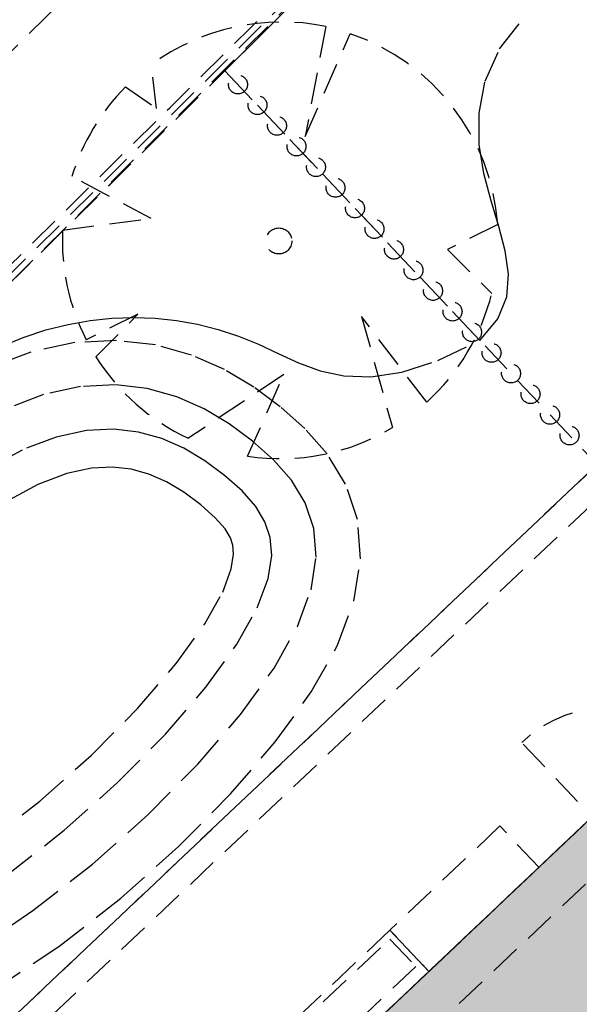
# Model space of a CAD drawing. Header units: metres. Extents: x 104098 to 104607, y 427853 to 428230.
# Tile 43 of 147: x 104246.34 to 104250.77, y 428123.11 to 428130.91. Entities that reach past the tile are written whole.
import ezdxf

# ---------------------------------------------------------------- set-up
doc = ezdxf.new("R2010")
doc.units = ezdxf.units.M
doc.linetypes.add('DASHED2', pattern=[0.375, 0.25, -0.125])
doc.layers.add('N-WE-OG-BEBOUWING-G_School', color=7, linetype='Continuous', lineweight=35)
doc.layers.add('N-WE-VH-VERHARDING-AP_BEBOUWING', color=7, linetype='Continuous', true_color=0xcfcfcf)

# ---------------------------------------------------------------- blocks, each defined once
blk = doc.blocks.new('school2')
at = {"color": 252, "linetype": 'DASHED2'}
for p, q in [((107973.8952, 456629.5181), (107973.9538, 456629.2255)), ((107973.9538, 456629.2255), (107974.165, 456629.5054)), ((107973.3259, 456628.6202), (107973.0976, 456629.2943)), ((107972.1684, 456629.0187), (107978.478, 456629.1777)), ((107972.7521, 456629.0368), (107973.3259, 456628.6202)), ((107974.5544, 456629.0691), (107974.5544, 456626.1287)), ((107974.5544, 456626.1287), (107974.5544, 456629.0691)), ((107974.5544, 456629.0691), (107974.5544, 456624.7761)), ((107975.3761, 456628.7756), (107974.6581, 456628.2529)), ((107971.7522, 456628.7055), (107971.9403, 456628.6335)), ((107971.9062, 456628.5068), (107971.5496, 456628.6553)), ((107971.9403, 456628.6335), (107972.1127, 456628.5529)), ((107972.1127, 456628.5529), (107972.2715, 456628.4638)), ((107974.6581, 456628.2529), (107975.4765, 456628.5997)), ((107972.21, 456628.3228), (107971.9062, 456628.5068)), ((107972.2715, 456628.4638), (107972.419, 456628.3663)), ((107971.7473, 456628.1938), (107971.4362, 456628.3234)), ((107972.4618, 456628.1078), (107972.21, 456628.3228)), ((107972.419, 456628.3663), (107972.5572, 456628.2605)), ((107972.7274, 456628.143), (107972.2915, 456628.2778)), ((107972.5572, 456628.2605), (107972.6862, 456628.1468)), ((107972.0044, 456628.0381), (107971.7473, 456628.1938)), ((107972.2543, 456628.1258), (107972.7274, 456628.143)), ((107972.6862, 456628.1468), (107972.8059, 456628.0253)), ((107971.3227, 456627.9915), (107970.9949, 456628.0802)), ((107972.6625, 456627.869), (107972.4618, 456628.1078)), ((107971.5885, 456627.8808), (107971.3227, 456627.9915)), ((107972.2125, 456627.8605), (107972.0044, 456628.0381)), ((107972.8059, 456628.0253), (107972.9162, 456627.8965)), ((107971.7987, 456627.7535), (107971.5885, 456627.8808)), ((107972.3767, 456627.665), (107972.2125, 456627.8605)), ((107972.8151, 456627.6147), (107972.6625, 456627.869)), ((107972.9162, 456627.8965), (107973.0169, 456627.7606)), ((107971.2254, 456627.7071), (107970.9319, 456627.7865)), ((107971.9631, 456627.6131), (107971.7987, 456627.7535)), ((107973.0169, 456627.7606), (107973.1079, 456627.6178)), ((107971.4524, 456627.6126), (107971.2254, 456627.7071)), ((107975.9964, 456627.5928), (107976.2556, 456627.6999)), ((107976.2556, 456627.6999), (107976.5689, 456627.7453)), ((107971.6225, 456627.5095), (107971.4524, 456627.6126)), ((107972.0909, 456627.4611), (107971.9631, 456627.6131)), ((107972.5021, 456627.456), (107972.3767, 456627.665)), ((107972.9249, 456627.3535), (107972.8151, 456627.6147)), ((107973.1079, 456627.6178), (107973.1889, 456627.4686)), ((107975.7858, 456627.4408), (107975.9964, 456627.5928)), ((107971.7494, 456627.4011), (107971.6225, 456627.5095)), ((107972.1892, 456627.2973), (107972.0909, 456627.4611)), ((107972.594, 456627.2375), (107972.5021, 456627.456)), ((107973.1889, 456627.4686), (107973.26, 456627.3132)), ((107975.618, 456627.2604), (107975.7858, 456627.4408)), ((107971.8459, 456627.2863), (107971.7494, 456627.4011)), ((107971.9209, 456627.1613), (107971.8459, 456627.2863)), ((107972.2631, 456627.1216), (107972.1892, 456627.2973)), ((107972.9989, 456627.0924), (107972.9249, 456627.3535)), ((107973.26, 456627.3132), (107973.323, 456627.1523)), ((107972.6574, 456627.0138), (107972.594, 456627.2375)), ((107975.4861, 456627.0672), (107975.618, 456627.2604)), ((107971.9794, 456627.0222), (107971.9209, 456627.1613)), ((107973.2399, 456627.0008), (107972.3387, 456627.1557)), ((107972.3387, 456627.1557), (107972.3429, 456627.1549)), ((107973.323, 456627.1523), (107973.3886, 456626.9887)), ((107972.3159, 456626.9353), (107972.2631, 456627.1216)), ((107973.0447, 456626.835), (107972.9989, 456627.0924)), ((107975.3788, 456626.871), (107975.4861, 456627.0672)), ((107972.0231, 456626.8679), (107971.9794, 456627.0222)), ((107972.5874, 456626.7278), (107973.2399, 456627.0008)), ((107972.6974, 456626.789), (107972.6574, 456627.0138)), ((107973.3886, 456626.9887), (107973.4697, 456626.8256)), ((107972.3501, 456626.743), (107972.3159, 456626.9353)), ((107974.0041, 456626.9107), (107973.5766, 456626.1038)), ((107973.9125, 456626.0635), (107974.0041, 456626.9107)), ((107972.0524, 456626.7036), (107972.0231, 456626.8679)), ((107973.0673, 456626.576), (107973.0447, 456626.835)), ((107973.4697, 456626.8256), (107973.579, 456626.6662)), ((107975.2882, 456626.6985), (107974.8627, 456626.8286)), ((107974.8627, 456626.8286), (107974.8794, 456626.3347)), ((107975.2837, 456626.6809), (107975.3788, 456626.871)), ((107972.3662, 456626.5582), (107972.3501, 456626.743)), ((107972.7168, 456626.5671), (107972.6974, 456626.789)), ((107972.0657, 456626.5506), (107972.0524, 456626.7036)), ((107973.579, 456626.6662), (107973.7293, 456626.5136)), ((107975.1883, 456626.5056), (107975.2837, 456626.6809)), ((107972.0614, 456626.4318), (107972.0657, 456626.5506)), ((107972.3603, 456626.3947), (107972.3662, 456626.5582)), ((107972.7089, 456626.3515), (107972.7168, 456626.5671)), ((107973.0576, 456626.3082), (107973.0673, 456626.576)), ((107973.7293, 456626.5136), (107973.9334, 456626.371)), ((107975.0802, 456626.3539), (107975.1883, 456626.5056)), ((107972.0443, 456626.3517), (107972.0614, 456626.4318)), ((107972.0189, 456626.2967), (107972.0443, 456626.3517)), ((107972.3307, 456626.2564), (107972.3603, 456626.3947)), ((107972.6649, 456626.1452), (107972.7089, 456626.3515)), ((107973.9334, 456626.371), (107974.2042, 456626.2416)), ((107974.9468, 456626.2346), (107975.0802, 456626.3539)), ((107971.9743, 456626.2412), (107972.0189, 456626.2967)), ((107972.999, 456626.034), (107973.0576, 456626.3082)), ((107971.8799, 456626.1686), (107971.9743, 456626.2412)), ((107972.2758, 456626.1373), (107972.3307, 456626.2564)), ((107974.2042, 456626.2416), (107974.5544, 456626.1287)), ((107974.7757, 456626.1566), (107974.9468, 456626.2346)), ((107971.7046, 456626.0822), (107971.8799, 456626.1686)), ((107972.1855, 456626.0253), (107972.2758, 456626.1373)), ((107972.5755, 456625.9515), (107972.6649, 456626.1452)), ((107974.5544, 456626.1287), (107974.7757, 456626.1566)), ((107971.4286, 456625.9962), (107971.7046, 456626.0822)), ((107972.8753, 456625.7656), (107972.999, 456626.034)), ((107971.0471, 456625.9241), (107971.4286, 456625.9962)), ((107972.0393, 456625.9126), (107972.1855, 456626.0253)), ((107968.9638, 456625.927), (107969.5145, 456625.8745)), ((107970.5819, 456625.8761), (107971.0471, 456625.9241)), ((107971.8162, 456625.8027), (107972.0393, 456625.9126)), ((107972.432, 456625.7734), (107972.5755, 456625.9515)), ((107969.5145, 456625.8745), (107970.0622, 456625.8583)), ((107970.0622, 456625.8583), (107970.5819, 456625.8761)), ((107971.5014, 456625.7046), (107971.8162, 456625.8027)), ((107972.2253, 456625.6141), (107972.432, 456625.7734)), ((107972.6785, 456625.5215), (107972.8753, 456625.7656)), ((107971.0904, 456625.627), (107971.5014, 456625.7046)), ((107968.9243, 456625.6294), (107969.4958, 456625.5749)), ((107969.4958, 456625.5749), (107970.0629, 456625.5582)), ((107970.0629, 456625.5582), (107970.6024, 456625.5766)), ((107970.6024, 456625.5766), (107971.0904, 456625.627)), ((107971.9464, 456625.4767), (107972.2253, 456625.6141)), ((107972.4113, 456625.3155), (107972.6785, 456625.5215)), ((107971.5862, 456625.3644), (107971.9464, 456625.4767)), ((107968.2972, 456625.3814), (107968.8781, 456625.2823)), ((107971.1409, 456625.2803), (107971.5862, 456625.3644)), ((107968.8781, 456625.2823), (107969.474, 456625.2254)), ((107970.6264, 456625.2272), (107971.1409, 456625.2803)), ((107972.0765, 456625.1507), (107972.4113, 456625.3155)), ((107969.474, 456625.2254), (107970.0638, 456625.208)), ((107970.0638, 456625.208), (107970.6264, 456625.2272)), ((107971.6711, 456625.0243), (107972.0765, 456625.1507)), ((107968.2228, 456625.039), (107968.832, 456624.9351)), ((107971.1914, 456624.9337), (107971.6711, 456625.0243)), ((107968.832, 456624.9351), (107969.4522, 456624.8759)), ((107969.4522, 456624.8759), (107970.0646, 456624.8578)), ((107970.0646, 456624.8578), (107970.6504, 456624.8778)), ((107970.6504, 456624.8778), (107971.1914, 456624.9337)), ((107954.478, 456624.7761), (107986.828, 456624.7761)), ((107955.478, 456624.7761), (107978.478, 456624.7761)), ((107955.478, 456624.7761), (107978.478, 456624.7761)), ((107955.678, 456624.5761), (107978.678, 456624.5761)), ((107955.678, 456624.5761), (107978.678, 456624.5761)), ((107972.6085, 456622.5704), (107972.6085, 456623.5879)), ((107970.828, 456623.2261), (107969.628, 456623.2261)), ((107969.678, 456623.1761), (107970.778, 456623.1761)), ((107970.778, 456623.1761), (107970.778, 456622.8761)), ((107970.828, 456622.7761), (107970.828, 456623.2261)), ((107972.028, 456623.2261), (107970.828, 456623.2261)), ((107970.828, 456623.2261), (107970.828, 456622.7761)), ((107972.028, 456622.7761), (107972.028, 456623.2261)), ((107970.778, 456622.8761), (107969.678, 456622.8761)), ((107978.478, 456622.7761), (107950.8738, 456622.7756)), ((107978.678, 456622.7761), (107955.478, 456622.7761)), ((107978.678, 456622.7761), (107955.478, 456622.7761)), ((107978.678, 456622.7761), (107955.478, 456622.7761)), ((107978.678, 456622.7761), (107955.478, 456622.7761)), ((107955.478, 456622.7761), (107978.678, 456622.7761)), ((107978.678, 456622.7761), (107955.678, 456622.7761)), ((107978.678, 456622.7761), (107955.678, 456622.7761)), ((107969.078, 456622.7761), (107972.578, 456622.7761)), ((107969.628, 456622.7761), (107970.828, 456622.7761)), ((107970.828, 456622.7761), (107972.028, 456622.7761)), ((107972.578, 456622.4261), (107969.078, 456622.4261))]:
    blk.add_line(p, q, dxfattribs=at)
for centre, radius in [((107974.5544, 456628.9191), 0.075), ((107974.5544, 456628.6941), 0.075), ((107974.5544, 456628.4691), 0.075), ((107974.5544, 456628.2441), 0.075), ((107974.5544, 456628.0191), 0.075), ((107973.9382, 456627.7962), 0.1029), ((107974.5544, 456627.7941), 0.075), ((107974.5544, 456627.5691), 0.075), ((107974.5544, 456627.3441), 0.075), ((107974.5544, 456627.1191), 0.075), ((107974.5544, 456626.8941), 0.075), ((107974.5544, 456626.6691), 0.075), ((107974.5544, 456626.4441), 0.075), ((107974.5544, 456626.2191), 0.075), ((107974.5544, 456625.9941), 0.075), ((107974.5544, 456625.7691), 0.075), ((107974.5544, 456625.5441), 0.075), ((107974.5544, 456625.3191), 0.075), ((107974.5544, 456625.0941), 0.075)]:
    blk.add_circle(centre, radius, dxfattribs=at)
for centre, radius, start, end in [((107963.176, 457111.127), 478.5422, 270.128471, 276.228591), ((107963.176, 457111.127), 478.5422, 270.128471, 276.228591), ((107963.176, 457111.1274), 478.6426, 270.128469, 276.227308), ((107963.176, 457111.127), 478.5422, 270.128471, 273.559262), ((107963.176, 457111.1274), 478.6426, 270.128469, 273.559261), ((107963.176, 457111.1274), 478.6426, 270.128469, 273.559261), ((107963.176, 457111.1274), 478.6426, 270.128469, 273.559261), ((107963.176, 457111.1274), 480.8926, 270.128469, 276.198617), ((107973.9495, 456627.791), 1.7279, 91.80122, 119.53861), ((107973.9387, 456627.76), 1.76, 35.24314, 82.61069), ((107963.176, 457111.1274), 482.0926, 270.128469, 271.818915), ((107963.176, 457111.1274), 482.0926, 270.128469, 271.818915), ((107963.176, 457111.1274), 482.1426, 270.128469, 271.818915), ((107963.176, 457111.1274), 482.1926, 270.128469, 271.818915), ((107963.176, 457111.1274), 482.1926, 271.352144, 271.818538), ((107963.176, 457111.1274), 482.1926, 271.352144, 271.818538), ((107963.176, 457111.1274), 482.1926, 270.128469, 271.352144), ((107973.9495, 456627.791), 1.7279, 133.86312, 163.63882), ((107973.9495, 456627.791), 1.7279, 320.78204, 27.9033), ((107973.9495, 456627.791), 1.7279, 168.82812, 201.60007), ((107973.9495, 456627.791), 1.7279, 217.97467, 257.53778), ((107973.9495, 456627.791), 1.7279, 268.77269, 302.55933), ((107972.6085, 456622.5704), 1.0175, 0.366, 90)]:
    blk.add_arc(centre, radius, start, end, dxfattribs=at)

msp = doc.modelspace()

# ---------------------------------------------------------------- hatches: boundary and pattern name
at = {"layer": 'N-WE-VH-VERHARDING-AP_BEBOUWING'}
h = msp.add_hatch(color=256, dxfattribs=at)
h.dxf.hatch_style = 1
h.paths.add_polyline_path([(104238.4307, 428112.824), (104250.5926, 428099.9647), (104267.4482, 428115.9061), (104271.571, 428111.5469), (104277.238, 428116.9065), (104278.2687, 428115.8167), (104295.1242, 428131.7582), (104281.9313, 428145.7077), (104265.0757, 428129.7662), (104266.1064, 428128.6764), (104260.4395, 428123.3167), (104255.286, 428128.7657)])

# ---------------------------------------------------------------- linework, layer by layer
at = {"layer": 'N-WE-OG-BEBOUWING-G_School'}
msp.add_lwpolyline([(104238.4307, 428112.824), (104250.5926, 428099.9647), (104267.4482, 428115.9061), (104271.571, 428111.5469), (104277.238, 428116.9065), (104278.2687, 428115.8167), (104295.1242, 428131.7582), (104281.9313, 428145.7077), (104265.0757, 428129.7662), (104266.1064, 428128.6764), (104260.4395, 428123.3167), (104255.286, 428128.7657)], close=True, dxfattribs=at)

# ---------------------------------------------------------------- block references
at = {"rotation": 43.40342385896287}
msp.add_blockref('school2', (339564.7791, 22181.4821), dxfattribs=at)

doc.saveas('drawing.dxf')
